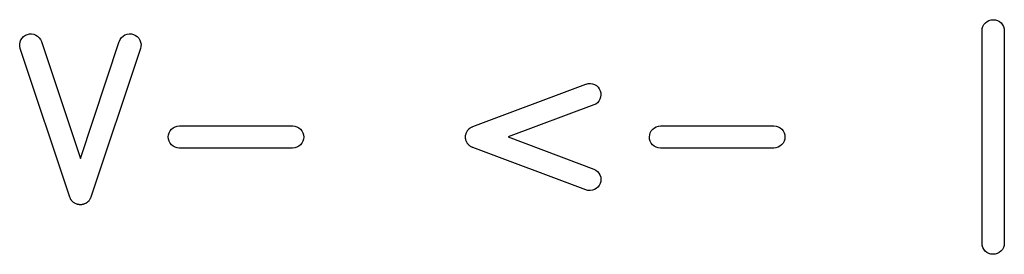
# Model space of a CAD drawing. Extents: x 0.02 to 3.89, y 0.07 to 3.88.
# Tile 23 of 172: x 1.24 to 1.5, y 1.05 to 1.11. Entities that reach past the tile are written whole.
import ezdxf

# ---------------------------------------------------------------- set-up
doc = ezdxf.new("R2010")
doc.units = 0
doc.header["$MEASUREMENT"] = 0
doc.layers.add('BLACK', color=7, linetype='CONTINUOUS')

msp = doc.modelspace()

# ---------------------------------------------------------------- linework, layer by layer
at = {"layer": 'BLACK', "linetype": 'CONTINUOUS'}
for p, q in [((1.49317, 1.1086), (1.49335, 1.10915)), ((1.49335, 1.10915), (1.49363, 1.10965)), ((1.49363, 1.10965), (1.494, 1.1101)), ((1.494, 1.1101), (1.49445, 1.11046)), ((1.49445, 1.11046), (1.49496, 1.11072)), ((1.49496, 1.11072), (1.49551, 1.11089)), ((1.49551, 1.11089), (1.49608, 1.11094)), ((1.49608, 1.11094), (1.49666, 1.11088)), ((1.49666, 1.11088), (1.49721, 1.11071)), ((1.49721, 1.11071), (1.49771, 1.11043)), ((1.49771, 1.11043), (1.49816, 1.11007)), ((1.49816, 1.11007), (1.49852, 1.10962)), ((1.49852, 1.10962), (1.49879, 1.10911)), ((1.49879, 1.10911), (1.49896, 1.10856)), ((1.23878, 1.10607), (1.23918, 1.10648)), ((1.23918, 1.10648), (1.23965, 1.10681)), ((1.23965, 1.10681), (1.24018, 1.10704)), ((1.24018, 1.10704), (1.24074, 1.10717)), ((1.24074, 1.10717), (1.24132, 1.10718)), ((1.24132, 1.10718), (1.24189, 1.10708)), ((1.24189, 1.10708), (1.24242, 1.10687)), ((1.24242, 1.10687), (1.24291, 1.10656)), ((1.24291, 1.10656), (1.24333, 1.10617)), ((1.24333, 1.10617), (1.24366, 1.1057)), ((1.2648, 1.10573), (1.26513, 1.1062)), ((1.26513, 1.1062), (1.26556, 1.10659)), ((1.26556, 1.10659), (1.26605, 1.10689)), ((1.26605, 1.10689), (1.26659, 1.10709)), ((1.26659, 1.10709), (1.26716, 1.10718)), ((1.26716, 1.10718), (1.26773, 1.10716)), ((1.26773, 1.10716), (1.26829, 1.10703)), ((1.26829, 1.10703), (1.26882, 1.10679)), ((1.26882, 1.10679), (1.26929, 1.10646)), ((1.26929, 1.10646), (1.26968, 1.10604)), ((1.49311, 1.10803), (1.49317, 1.1086)), ((1.49311, 1.10799), (1.49311, 1.10803)), ((1.49311, 1.05174), (1.49311, 1.10799)), ((1.49896, 1.10856), (1.49902, 1.10799)), ((1.49902, 1.10799), (1.49902, 1.05174)), ((1.23815, 1.10448), (1.23826, 1.10505)), ((1.23816, 1.10391), (1.23815, 1.10448)), ((1.23828, 1.10334), (1.23816, 1.10391)), ((1.23826, 1.10505), (1.23847, 1.10559)), ((1.23847, 1.10559), (1.23878, 1.10607)), ((1.24366, 1.1057), (1.2439, 1.10517)), ((1.2439, 1.10517), (1.25422, 1.0742)), ((1.25422, 1.0742), (1.26454, 1.10517)), ((1.26454, 1.10517), (1.26455, 1.10521)), ((1.26455, 1.10521), (1.2648, 1.10573)), ((1.26968, 1.10604), (1.26999, 1.10555)), ((1.26999, 1.10555), (1.27019, 1.10501)), ((1.27027, 1.10387), (1.27014, 1.1033)), ((1.27019, 1.10501), (1.27029, 1.10444)), ((1.27029, 1.10444), (1.27027, 1.10387)), ((1.23829, 1.1033), (1.23828, 1.10334)), ((1.25142, 1.06393), (1.23829, 1.1033)), ((1.27014, 1.1033), (1.25702, 1.06393)), ((1.35817, 1.08263), (1.38816, 1.09388)), ((1.38816, 1.09388), (1.3882, 1.09389)), ((1.3882, 1.09389), (1.38876, 1.09403)), ((1.38876, 1.09403), (1.38934, 1.09406)), ((1.38934, 1.09406), (1.38991, 1.09398)), ((1.38991, 1.09398), (1.39045, 1.09379)), ((1.39045, 1.09379), (1.39095, 1.0935)), ((1.39095, 1.0935), (1.39138, 1.09311)), ((1.39138, 1.09311), (1.39172, 1.09265)), ((1.39172, 1.09265), (1.39197, 1.09213)), ((1.39197, 1.09213), (1.39212, 1.09157)), ((1.39215, 1.091), (1.39207, 1.09043)), ((1.39212, 1.09157), (1.39215, 1.091)), ((1.39024, 1.08835), (1.36761, 1.07987)), ((1.39076, 1.0886), (1.39024, 1.08835)), ((1.39121, 1.08895), (1.39076, 1.0886)), ((1.39159, 1.08938), (1.39121, 1.08895)), ((1.39189, 1.08988), (1.39159, 1.08938)), ((1.39207, 1.09043), (1.39189, 1.08988)), ((1.27934, 1.08259), (1.27989, 1.08276)), ((1.27989, 1.08276), (1.28046, 1.08282)), ((1.28046, 1.08282), (1.31046, 1.08282)), ((1.31046, 1.08282), (1.3105, 1.08282)), ((1.3105, 1.08282), (1.31108, 1.08275)), ((1.31108, 1.08275), (1.31162, 1.08258)), ((1.35808, 1.08259), (1.35817, 1.08263)), ((1.40682, 1.08259), (1.40738, 1.08276)), ((1.40738, 1.08276), (1.40795, 1.08282)), ((1.40795, 1.08282), (1.43795, 1.08282)), ((1.43795, 1.08282), (1.43799, 1.08282)), ((1.43799, 1.08282), (1.43856, 1.08275)), ((1.43856, 1.08275), (1.43911, 1.08258)), ((1.27751, 1.07989), (1.27757, 1.08046)), ((1.27757, 1.08046), (1.27774, 1.08101)), ((1.27774, 1.08101), (1.27802, 1.08152)), ((1.27802, 1.08152), (1.27838, 1.08196)), ((1.27838, 1.08196), (1.27883, 1.08232)), ((1.27883, 1.08232), (1.27934, 1.08259)), ((1.31162, 1.08258), (1.31213, 1.0823)), ((1.31213, 1.0823), (1.31257, 1.08193)), ((1.31257, 1.08193), (1.31293, 1.08148)), ((1.31293, 1.08148), (1.3132, 1.08097)), ((1.3132, 1.08097), (1.31336, 1.08042)), ((1.31336, 1.08042), (1.31341, 1.07984)), ((1.35625, 1.07998), (1.35628, 1.08017)), ((1.35628, 1.08017), (1.3563, 1.08037)), ((1.3563, 1.08037), (1.35632, 1.08046)), ((1.35632, 1.08046), (1.35633, 1.08055)), ((1.35633, 1.08055), (1.3564, 1.08073)), ((1.3564, 1.08073), (1.35645, 1.08092)), ((1.35645, 1.08092), (1.35649, 1.08101)), ((1.35649, 1.08101), (1.35652, 1.0811)), ((1.35652, 1.0811), (1.35662, 1.08126)), ((1.35662, 1.08126), (1.35671, 1.08144)), ((1.35671, 1.08144), (1.35676, 1.08151)), ((1.35676, 1.08151), (1.35681, 1.08159)), ((1.35681, 1.08159), (1.35694, 1.08174)), ((1.35694, 1.08174), (1.35706, 1.08189)), ((1.35706, 1.08189), (1.35713, 1.08195)), ((1.35713, 1.08195), (1.35719, 1.08203)), ((1.35719, 1.08203), (1.35735, 1.08214)), ((1.35735, 1.08214), (1.35749, 1.08227)), ((1.35749, 1.08227), (1.35758, 1.08232)), ((1.35758, 1.08232), (1.35765, 1.08238)), ((1.35765, 1.08238), (1.35782, 1.08246)), ((1.35782, 1.08246), (1.35799, 1.08256)), ((1.35799, 1.08256), (1.35808, 1.08259)), ((1.405, 1.07989), (1.40506, 1.08046)), ((1.40506, 1.08046), (1.40523, 1.08101)), ((1.40523, 1.08101), (1.4055, 1.08152)), ((1.4055, 1.08152), (1.40587, 1.08196)), ((1.40587, 1.08196), (1.40631, 1.08232)), ((1.40631, 1.08232), (1.40682, 1.08259)), ((1.43911, 1.08258), (1.43961, 1.0823)), ((1.43961, 1.0823), (1.44005, 1.08193)), ((1.44005, 1.08193), (1.44042, 1.08148)), ((1.44042, 1.08148), (1.44068, 1.08097)), ((1.44068, 1.08097), (1.44085, 1.08042)), ((1.44085, 1.08042), (1.4409, 1.07984)), ((1.27756, 1.07931), (1.27751, 1.07989)), ((1.27773, 1.07876), (1.27756, 1.07931)), ((1.27799, 1.07825), (1.27773, 1.07876)), ((1.27836, 1.0778), (1.27799, 1.07825)), ((1.2788, 1.07743), (1.27836, 1.0778)), ((1.2793, 1.07715), (1.2788, 1.07743)), ((1.3121, 1.07741), (1.31159, 1.07714)), ((1.31254, 1.07777), (1.3121, 1.07741)), ((1.31291, 1.07821), (1.31254, 1.07777)), ((1.31318, 1.07872), (1.31291, 1.07821)), ((1.31335, 1.07927), (1.31318, 1.07872)), ((1.31341, 1.07984), (1.31335, 1.07927)), ((1.35626, 1.07989), (1.35625, 1.07998)), ((1.35625, 1.07979), (1.35626, 1.07989)), ((1.35628, 1.0796), (1.35625, 1.07979)), ((1.35629, 1.07941), (1.35628, 1.0796)), ((1.35631, 1.07931), (1.35629, 1.07941)), ((1.35632, 1.07922), (1.35631, 1.07931)), ((1.35638, 1.07904), (1.35632, 1.07922)), ((1.35643, 1.07885), (1.35638, 1.07904)), ((1.35647, 1.07876), (1.35643, 1.07885)), ((1.3565, 1.07867), (1.35647, 1.07876)), ((1.3566, 1.0785), (1.3565, 1.07867)), ((1.35668, 1.07833), (1.3566, 1.0785)), ((1.35674, 1.07825), (1.35668, 1.07833)), ((1.35679, 1.07817), (1.35674, 1.07825)), ((1.35691, 1.07802), (1.35679, 1.07817)), ((1.35703, 1.07787), (1.35691, 1.07802)), ((1.3571, 1.0778), (1.35703, 1.07787)), ((1.35716, 1.07773), (1.3571, 1.0778)), ((1.35732, 1.07761), (1.35716, 1.07773)), ((1.35746, 1.07748), (1.35732, 1.07761)), ((1.35754, 1.07744), (1.35746, 1.07748)), ((1.35762, 1.07738), (1.35754, 1.07744)), ((1.36761, 1.07987), (1.39024, 1.07138)), ((1.40505, 1.07931), (1.405, 1.07989)), ((1.40521, 1.07876), (1.40505, 1.07931)), ((1.40548, 1.07825), (1.40521, 1.07876)), ((1.40584, 1.0778), (1.40548, 1.07825)), ((1.40628, 1.07743), (1.40584, 1.0778)), ((1.40679, 1.07715), (1.40628, 1.07743)), ((1.43958, 1.07741), (1.43907, 1.07714)), ((1.44003, 1.07777), (1.43958, 1.07741)), ((1.44039, 1.07821), (1.44003, 1.07777)), ((1.44067, 1.07872), (1.44039, 1.07821)), ((1.44084, 1.07927), (1.44067, 1.07872)), ((1.4409, 1.07984), (1.44084, 1.07927)), ((1.27985, 1.07698), (1.2793, 1.07715)), ((1.28042, 1.07691), (1.27985, 1.07698)), ((1.28046, 1.07691), (1.28042, 1.07691)), ((1.31046, 1.07691), (1.28046, 1.07691)), ((1.31103, 1.07697), (1.31046, 1.07691)), ((1.31159, 1.07714), (1.31103, 1.07697)), ((1.35779, 1.07729), (1.35762, 1.07738)), ((1.35796, 1.07719), (1.35779, 1.07729)), ((1.35804, 1.07716), (1.35796, 1.07719)), ((1.35813, 1.07712), (1.35804, 1.07716)), ((1.35817, 1.0771), (1.35813, 1.07712)), ((1.38816, 1.06585), (1.35817, 1.0771)), ((1.40734, 1.07698), (1.40679, 1.07715)), ((1.40791, 1.07691), (1.40734, 1.07698)), ((1.40795, 1.07691), (1.40791, 1.07691)), ((1.43795, 1.07691), (1.40795, 1.07691)), ((1.43852, 1.07697), (1.43795, 1.07691)), ((1.43907, 1.07714), (1.43852, 1.07697)), ((1.39024, 1.07138), (1.39028, 1.07137)), ((1.39028, 1.07137), (1.39079, 1.07111)), ((1.39079, 1.07111), (1.39124, 1.07075)), ((1.39124, 1.07075), (1.39162, 1.07031)), ((1.39162, 1.07031), (1.3919, 1.06981)), ((1.3919, 1.06981), (1.39208, 1.06926)), ((1.3917, 1.06704), (1.39135, 1.06659)), ((1.39196, 1.06756), (1.3917, 1.06704)), ((1.39211, 1.06812), (1.39196, 1.06756)), ((1.39208, 1.06926), (1.39215, 1.06869)), ((1.39215, 1.06869), (1.39211, 1.06812)), ((1.38872, 1.0657), (1.38816, 1.06585)), ((1.3893, 1.06567), (1.38872, 1.0657)), ((1.38987, 1.06574), (1.3893, 1.06567)), ((1.39041, 1.06592), (1.38987, 1.06574)), ((1.39091, 1.06621), (1.39041, 1.06592)), ((1.39135, 1.06659), (1.39091, 1.06621)), ((1.2515, 1.06375), (1.25142, 1.06393)), ((1.25157, 1.06356), (1.2515, 1.06375)), ((1.25162, 1.06348), (1.25157, 1.06356)), ((1.25165, 1.06341), (1.25162, 1.06348)), ((1.25177, 1.06324), (1.25165, 1.06341)), ((1.25188, 1.06307), (1.25177, 1.06324)), ((1.25194, 1.06301), (1.25188, 1.06307)), ((1.25198, 1.06294), (1.25194, 1.06301)), ((1.25213, 1.0628), (1.25198, 1.06294)), ((1.25227, 1.06265), (1.25213, 1.0628)), ((1.25234, 1.0626), (1.25227, 1.06265)), ((1.2524, 1.06254), (1.25234, 1.0626)), ((1.25257, 1.06243), (1.2524, 1.06254)), ((1.25274, 1.06231), (1.25257, 1.06243)), ((1.25282, 1.06228), (1.25274, 1.06231)), ((1.25289, 1.06223), (1.25282, 1.06228)), ((1.25308, 1.06216), (1.25289, 1.06223)), ((1.25326, 1.06207), (1.25308, 1.06216)), ((1.25335, 1.06205), (1.25326, 1.06207)), ((1.25343, 1.06202), (1.25335, 1.06205)), ((1.25363, 1.06199), (1.25343, 1.06202)), ((1.25383, 1.06194), (1.25363, 1.06199)), ((1.25391, 1.06194), (1.25383, 1.06194)), ((1.25399, 1.06192), (1.25391, 1.06194)), ((1.2542, 1.06193), (1.25399, 1.06192)), ((1.2544, 1.06192), (1.2542, 1.06193)), ((1.25449, 1.06193), (1.2544, 1.06192)), ((1.25457, 1.06194), (1.25449, 1.06193)), ((1.25477, 1.06198), (1.25457, 1.06194)), ((1.25497, 1.06201), (1.25477, 1.06198)), ((1.25505, 1.06204), (1.25497, 1.06201)), ((1.25513, 1.06206), (1.25505, 1.06204)), ((1.25532, 1.06214), (1.25513, 1.06206)), ((1.25551, 1.06221), (1.25532, 1.06214)), ((1.25558, 1.06226), (1.25551, 1.06221)), ((1.25566, 1.06229), (1.25558, 1.06226)), ((1.25583, 1.06241), (1.25566, 1.06229)), ((1.256, 1.06251), (1.25583, 1.06241)), ((1.25606, 1.06257), (1.256, 1.06251)), ((1.25613, 1.06262), (1.25606, 1.06257)), ((1.25627, 1.06277), (1.25613, 1.06262)), ((1.25643, 1.06291), (1.25627, 1.06277)), ((1.25647, 1.06297), (1.25643, 1.06291)), ((1.25653, 1.06303), (1.25647, 1.06297)), ((1.25664, 1.06321), (1.25653, 1.06303)), ((1.25676, 1.06337), (1.25664, 1.06321)), ((1.2568, 1.06345), (1.25676, 1.06337)), ((1.25685, 1.06352), (1.2568, 1.06345)), ((1.25692, 1.06371), (1.25685, 1.06352)), ((1.25701, 1.06389), (1.25692, 1.06371)), ((1.25702, 1.06393), (1.25701, 1.06389)), ((1.49317, 1.05117), (1.49311, 1.05174)), ((1.49902, 1.0517), (1.49895, 1.05113)), ((1.49902, 1.05174), (1.49902, 1.0517)), ((1.49333, 1.05062), (1.49317, 1.05117)), ((1.4936, 1.05011), (1.49333, 1.05062)), ((1.49397, 1.04966), (1.4936, 1.05011)), ((1.49441, 1.0493), (1.49397, 1.04966)), ((1.49492, 1.04902), (1.49441, 1.0493)), ((1.49547, 1.04885), (1.49492, 1.04902)), ((1.49604, 1.04879), (1.49547, 1.04885)), ((1.49662, 1.04884), (1.49604, 1.04879)), ((1.49717, 1.04901), (1.49662, 1.04884)), ((1.49768, 1.04927), (1.49717, 1.04901)), ((1.49813, 1.04963), (1.49768, 1.04927)), ((1.4985, 1.05008), (1.49813, 1.04963)), ((1.49878, 1.05058), (1.4985, 1.05008)), ((1.49895, 1.05113), (1.49878, 1.05058))]:
    msp.add_line(p, q, dxfattribs=at)

doc.saveas('drawing.dxf')
